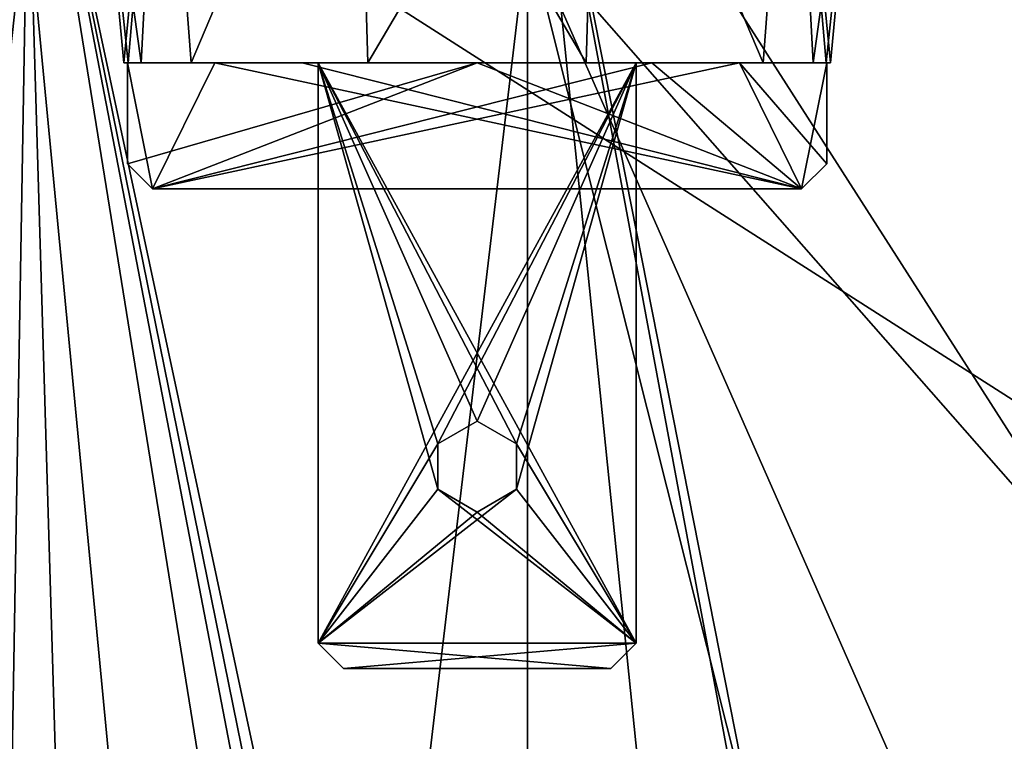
# Model space of a CAD drawing. Extents: x -200 to 200, y -832 to 754.
# Tile 4 of 256: x -184 to -165, y -793 to -778. Entities that reach past the tile are written whole.
import ezdxf

# ---------------------------------------------------------------- set-up
doc = ezdxf.new("R2010")
doc.units = 0
doc.header["$LTSCALE"] = 74.25
for name, color, linetype in [('1', 7, 'CONTINUOUS'), ('122', 7, 'CONTINUOUS'), ('130', 7, 'CONTINUOUS'), ('146', 7, 'CONTINUOUS'), ('20', 7, 'CONTINUOUS'), ('651', 7, 'CONTINUOUS'), ('652', 7, 'CONTINUOUS'), ('663', 7, 'CONTINUOUS'), ('693', 7, 'CONTINUOUS'), ('694', 7, 'CONTINUOUS'), ('695', 7, 'CONTINUOUS'), ('696', 7, 'CONTINUOUS'), ('697', 7, 'CONTINUOUS'), ('698', 7, 'CONTINUOUS'), ('699', 7, 'CONTINUOUS'), ('700', 7, 'CONTINUOUS'), ('701', 7, 'CONTINUOUS'), ('702', 7, 'CONTINUOUS'), ('703', 7, 'CONTINUOUS'), ('704', 7, 'CONTINUOUS'), ('705', 7, 'CONTINUOUS'), ('706', 7, 'CONTINUOUS'), ('707', 7, 'CONTINUOUS'), ('708', 7, 'CONTINUOUS'), ('709', 7, 'CONTINUOUS'), ('710', 7, 'CONTINUOUS'), ('711', 7, 'CONTINUOUS'), ('712', 7, 'CONTINUOUS'), ('713', 7, 'CONTINUOUS'), ('714', 7, 'CONTINUOUS'), ('9', 7, 'CONTINUOUS')]:
    doc.layers.add(name, color=color, linetype=linetype)

msp = doc.modelspace()

# ---------------------------------------------------------------- linework, layer by layer
at = {"layer": '1', "color": 7, "linetype": 'CONTINUOUS'}
for points in [[(-160.071, -808.248, -20), (-174, -776.605, -20), (-160.768, -791.682, -20), (-160.071, -808.248, -20)], [(-162.557, -822.2, -20), (-174, -776.605, -20), (-160.071, -808.248, -20), (-162.557, -822.2, -20)], [(-174, -776.605, -20), (-163.507, -776.816, -20), (-160.768, -791.682, -20), (-174, -776.605, -20)], [(-174, -822.2, -20), (-174, -776.605, -20), (-162.557, -822.2, -20), (-174, -822.2, -20)]]:
    msp.add_3dface(points, dxfattribs=at)
at = {"layer": '122', "color": 7, "linetype": 'CONTINUOUS'}
for points in [[(-174, -818.2, 20), (-169.255, -818.2, 20), (-174, -771.604, 20), (-174, -818.2, 20)], [(-169.255, -818.2, 20), (-165.004, -819.912, 20), (-174, -771.604, 20), (-169.255, -818.2, 20)], [(-165.004, -819.912, 20), (-163.714, -823.714, 20), (-174, -771.604, 20), (-165.004, -819.912, 20)], [(-174, -771.604, 20), (-138.417, -827.2, 20), (-134.228, -772.405, 20), (-174, -771.604, 20)], [(-163.714, -823.714, 20), (-138.417, -827.2, 20), (-174, -771.604, 20), (-163.714, -823.714, 20)]]:
    msp.add_3dface(points, dxfattribs=at)
at = {"layer": '130', "color": 7, "linetype": 'CONTINUOUS'}
for points in [[(-191.312, -771.342, 10.014), (-188.483, -827.2, 13.793), (-183.993, -771.453, 17.324), (-191.312, -771.342, 10.014)], [(-188.483, -827.2, 13.793), (-182.336, -827.2, 18.18), (-183.993, -771.453, 17.324), (-188.483, -827.2, 13.793)], [(-174, -818.2, 20), (-183.993, -771.453, 17.324), (-174.5, -818.2, 19.994), (-174, -818.2, 20)], [(-174, -818.2, 20), (-174, -771.604, 20), (-183.993, -771.453, 17.324), (-174, -818.2, 20)], [(-175, -827.2, 19.975), (-175, -818.2, 19.975), (-183.993, -771.453, 17.324), (-175, -827.2, 19.975)], [(-182.336, -827.2, 18.18), (-175, -827.2, 19.975), (-183.993, -771.453, 17.324), (-182.336, -827.2, 18.18)], [(-183.993, -771.453, 17.324), (-175, -818.2, 19.975), (-174.5, -818.2, 19.994), (-183.993, -771.453, 17.324)]]:
    msp.add_3dface(points, dxfattribs=at)
at = {"layer": '146', "color": 7, "linetype": 'CONTINUOUS'}
for points in [[(-192, -768.241), (-94.396, -770.206), (-192, -830.2), (-192, -768.241)], [(-192, -830.2), (-94.396, -770.206), (-95, -830.2), (-192, -830.2)]]:
    msp.add_3dface(points, dxfattribs=at)
at = {"layer": '20', "color": 7, "linetype": 'CONTINUOUS'}
for points in [[(-94.396, -770.206), (-192, -768.241), (-95, -830.2), (-94.396, -770.206)], [(-192, -768.241), (-192, -830.2), (-95, -830.2), (-192, -768.241)]]:
    msp.add_3dface(points, dxfattribs=at)
at = {"layer": '651', "linetype": 'CONTINUOUS'}
for points in [[(-182, -779.2), (-181.914, -779.2, -1.095), (-181.927, -779.2, -0.5), (-182, -779.2)], [(-181.914, -779.2, 1.095), (-182, -779.2), (-181.927, -779.2, 0.5), (-181.914, -779.2, 1.095)], [(-181.927, -779.2, 0.5), (-182, -779.2), (-181.927, -779.2, -0.5), (-181.927, -779.2, 0.5)], [(-180.195, -779.2, 0.5), (-168.086, -779.2, 1.095), (-181.927, -779.2, 0.5), (-180.195, -779.2, 0.5)], [(-168.086, -779.2, 1.095), (-181.914, -779.2, 1.095), (-181.927, -779.2, 0.5), (-168.086, -779.2, 1.095)], [(-181.927, -779.2, -0.5), (-181.914, -779.2, -1.095), (-175, -779.2, -0.5), (-181.927, -779.2, -0.5)], [(-181.914, -779.2, -1.095), (-168.086, -779.2, -1.095), (-168.073, -779.2, -0.5), (-181.914, -779.2, -1.095)], [(-181.657, -779.2, -2.163), (-168.086, -779.2, -1.095), (-181.914, -779.2, -1.095), (-181.657, -779.2, -2.163)], [(-175, -779.2, -0.5), (-181.914, -779.2, -1.095), (-171.537, -779.2, -0.5), (-175, -779.2, -0.5)], [(-171.537, -779.2, -0.5), (-181.914, -779.2, -1.095), (-169.805, -779.2, -0.5), (-171.537, -779.2, -0.5)], [(-169.805, -779.2, -0.5), (-181.914, -779.2, -1.095), (-168.073, -779.2, -0.5), (-169.805, -779.2, -0.5)], [(-181.657, -779.2, 2.163), (-181.914, -779.2, 1.095), (-168.343, -779.2, 2.163), (-181.657, -779.2, 2.163)], [(-168.343, -779.2, 2.163), (-181.914, -779.2, 1.095), (-168.086, -779.2, 1.095), (-168.343, -779.2, 2.163)], [(-168.343, -779.2, -2.163), (-168.086, -779.2, -1.095), (-181.657, -779.2, -2.163), (-168.343, -779.2, -2.163)], [(-168.343, -779.2, -2.163), (-181.657, -779.2, -2.163), (-178.15, -779.2, -3.7), (-168.343, -779.2, -2.163)], [(-180.663, -779.2, 4.115), (-181.657, -779.2, 2.163), (-178.15, -779.2, 3.7), (-180.663, -779.2, 4.115)], [(-181.657, -779.2, 2.163), (-168.343, -779.2, 2.163), (-171.85, -779.2, 3.7), (-181.657, -779.2, 2.163)], [(-181.657, -779.2, 2.163), (-171.85, -779.2, 3.7), (-178.15, -779.2, 3.7), (-181.657, -779.2, 2.163)], [(-181.657, -779.2, -2.163), (-180.663, -779.2, -4.115), (-178.15, -779.2, -3.7), (-181.657, -779.2, -2.163)], [(-177.163, -779.2, 6.657), (-180.663, -779.2, 4.115), (-172.837, -779.2, 6.657), (-177.163, -779.2, 6.657)], [(-172.837, -779.2, 6.657), (-180.663, -779.2, 4.115), (-178.15, -779.2, 4.5), (-172.837, -779.2, 6.657)], [(-178.15, -779.2, 4.5), (-180.663, -779.2, 4.115), (-178.15, -779.2, 3.7), (-178.15, -779.2, 4.5)], [(-180.663, -779.2, -4.115), (-177.163, -779.2, -6.657), (-178.15, -779.2, -4.5), (-180.663, -779.2, -4.115)], [(-178.15, -779.2, -3.7), (-180.663, -779.2, -4.115), (-178.15, -779.2, -4.5), (-178.15, -779.2, -3.7)], [(-178.463, -779.2, 0.5), (-168.086, -779.2, 1.095), (-180.195, -779.2, 0.5), (-178.463, -779.2, 0.5)], [(-175, -779.2, 0.5), (-168.086, -779.2, 1.095), (-178.463, -779.2, 0.5), (-175, -779.2, 0.5)], [(-171.85, -779.2, -3.7), (-168.343, -779.2, -2.163), (-178.15, -779.2, -3.7), (-171.85, -779.2, -3.7)], [(-171.85, -779.2, 4.5), (-172.837, -779.2, 6.657), (-178.15, -779.2, 4.5), (-171.85, -779.2, 4.5)], [(-178.15, -779.2, -4.5), (-177.163, -779.2, -6.657), (-171.85, -779.2, -4.5), (-178.15, -779.2, -4.5)], [(-172.837, -779.2, -6.657), (-169.337, -779.2, -4.115), (-177.163, -779.2, -6.657), (-172.837, -779.2, -6.657)], [(-177.163, -779.2, -6.657), (-169.337, -779.2, -4.115), (-171.85, -779.2, -4.5), (-177.163, -779.2, -6.657)], [(-171.537, -779.2, 0.5), (-168.086, -779.2, 1.095), (-175, -779.2, 0.5), (-171.537, -779.2, 0.5)], [(-169.337, -779.2, 4.115), (-172.837, -779.2, 6.657), (-171.85, -779.2, 4.5), (-169.337, -779.2, 4.115)], [(-169.337, -779.2, -4.115), (-168.343, -779.2, -2.163), (-171.85, -779.2, -3.7), (-169.337, -779.2, -4.115)], [(-168.343, -779.2, 2.163), (-169.337, -779.2, 4.115), (-171.85, -779.2, 3.7), (-168.343, -779.2, 2.163)], [(-171.85, -779.2, 3.7), (-169.337, -779.2, 4.115), (-171.85, -779.2, 4.5), (-171.85, -779.2, 3.7)], [(-169.337, -779.2, -4.115), (-171.85, -779.2, -3.7), (-171.85, -779.2, -4.5), (-169.337, -779.2, -4.115)], [(-169.805, -779.2, 0.5), (-168.086, -779.2, 1.095), (-171.537, -779.2, 0.5), (-169.805, -779.2, 0.5)], [(-168.073, -779.2, 0.5), (-168.086, -779.2, 1.095), (-169.805, -779.2, 0.5), (-168.073, -779.2, 0.5)], [(-168.086, -779.2, -1.095), (-168, -779.2), (-168.073, -779.2, -0.5), (-168.086, -779.2, -1.095)], [(-168, -779.2), (-168.086, -779.2, 1.095), (-168.073, -779.2, 0.5), (-168, -779.2)], [(-168, -779.2), (-168.073, -779.2, 0.5), (-168.073, -779.2, -0.5), (-168, -779.2)]]:
    msp.add_3dface(points, dxfattribs=at)
at = {"layer": '652', "linetype": 'CONTINUOUS'}
for points in [[(-182, -779.2), (-182.725, -771.472), (-181.25, -771.472, -4.54), (-182, -779.2)], [(-181.914, -779.2, -1.095), (-182, -779.2), (-181.25, -771.472, -4.54), (-181.914, -779.2, -1.095)], [(-181.657, -779.2, -2.163), (-181.914, -779.2, -1.095), (-181.25, -771.472, -4.54), (-181.657, -779.2, -2.163)], [(-180.663, -779.2, -4.115), (-181.657, -779.2, -2.163), (-181.25, -771.472, -4.54), (-180.663, -779.2, -4.115)], [(-177.387, -771.472, -7.346), (-180.663, -779.2, -4.115), (-181.25, -771.472, -4.54), (-177.387, -771.472, -7.346)], [(-177.163, -779.2, -6.657), (-180.663, -779.2, -4.115), (-177.387, -771.472, -7.346), (-177.163, -779.2, -6.657)], [(-172.613, -771.472, -7.346), (-177.163, -779.2, -6.657), (-177.387, -771.472, -7.346), (-172.613, -771.472, -7.346)], [(-172.837, -779.2, -6.657), (-177.163, -779.2, -6.657), (-172.613, -771.472, -7.346), (-172.837, -779.2, -6.657)], [(-169.337, -779.2, -4.115), (-172.837, -779.2, -6.657), (-172.613, -771.472, -7.346), (-169.337, -779.2, -4.115)], [(-168.75, -771.472, -4.54), (-169.337, -779.2, -4.115), (-172.613, -771.472, -7.346), (-168.75, -771.472, -4.54)], [(-168.343, -779.2, -2.163), (-169.337, -779.2, -4.115), (-168.75, -771.472, -4.54), (-168.343, -779.2, -2.163)], [(-167.275, -771.472), (-168.343, -779.2, -2.163), (-168.75, -771.472, -4.54), (-167.275, -771.472)], [(-168.086, -779.2, -1.095), (-168.343, -779.2, -2.163), (-167.275, -771.472), (-168.086, -779.2, -1.095)], [(-168, -779.2), (-168.086, -779.2, -1.095), (-167.275, -771.472), (-168, -779.2)]]:
    msp.add_3dface(points, dxfattribs=at)
at = {"layer": '663', "linetype": 'CONTINUOUS'}
for points in [[(-181.914, -779.2, 1.095), (-181.657, -779.2, 2.163), (-182.725, -771.472), (-181.914, -779.2, 1.095)], [(-182, -779.2), (-181.914, -779.2, 1.095), (-182.725, -771.472), (-182, -779.2)], [(-182.725, -771.472), (-181.657, -779.2, 2.163), (-181.25, -771.472, 4.54), (-182.725, -771.472)], [(-181.657, -779.2, 2.163), (-180.663, -779.2, 4.115), (-181.25, -771.472, 4.54), (-181.657, -779.2, 2.163)], [(-181.25, -771.472, 4.54), (-180.663, -779.2, 4.115), (-177.387, -771.472, 7.346), (-181.25, -771.472, 4.54)], [(-180.663, -779.2, 4.115), (-177.163, -779.2, 6.657), (-177.387, -771.472, 7.346), (-180.663, -779.2, 4.115)], [(-177.163, -779.2, 6.657), (-172.837, -779.2, 6.657), (-177.387, -771.472, 7.346), (-177.163, -779.2, 6.657)], [(-177.387, -771.472, 7.346), (-172.837, -779.2, 6.657), (-172.613, -771.472, 7.346), (-177.387, -771.472, 7.346)], [(-172.837, -779.2, 6.657), (-169.337, -779.2, 4.115), (-172.613, -771.472, 7.346), (-172.837, -779.2, 6.657)], [(-172.613, -771.472, 7.346), (-169.337, -779.2, 4.115), (-168.75, -771.472, 4.54), (-172.613, -771.472, 7.346)], [(-169.337, -779.2, 4.115), (-168.343, -779.2, 2.163), (-168.75, -771.472, 4.54), (-169.337, -779.2, 4.115)], [(-168.086, -779.2, 1.095), (-168, -779.2), (-168.75, -771.472, 4.54), (-168.086, -779.2, 1.095)], [(-168, -779.2), (-167.275, -771.472), (-168.75, -771.472, 4.54), (-168, -779.2)], [(-168.343, -779.2, 2.163), (-168.086, -779.2, 1.095), (-168.75, -771.472, 4.54), (-168.343, -779.2, 2.163)]]:
    msp.add_3dface(points, dxfattribs=at)
at = {"layer": '693', "linetype": 'CONTINUOUS'}
for points in [[(-177.65, -791.2, -4.5), (-172.35, -791.2, -4.5), (-172.35, -791.2, -3.7), (-177.65, -791.2, -4.5)], [(-177.65, -791.2, 3.7), (-172.35, -791.2, 3.7), (-172.35, -791.2, 4.5), (-177.65, -791.2, 3.7)], [(-177.65, -791.2, -3.7), (-177.65, -791.2, -4.5), (-172.35, -791.2, -3.7), (-177.65, -791.2, -3.7)], [(-177.65, -791.2, 4.5), (-177.65, -791.2, 3.7), (-172.35, -791.2, 4.5), (-177.65, -791.2, 4.5)]]:
    msp.add_3dface(points, dxfattribs=at)
at = {"layer": '694', "linetype": 'CONTINUOUS'}
for points in [[(-171.85, -790.7, 3.7), (-171.85, -779.2, 3.7), (-171.85, -790.7, 4.5), (-171.85, -790.7, 3.7)], [(-171.85, -779.2, 3.7), (-171.85, -779.2, 4.5), (-171.85, -790.7, 4.5), (-171.85, -779.2, 3.7)]]:
    msp.add_3dface(points, dxfattribs=at)
at = {"layer": '695', "linetype": 'CONTINUOUS'}
for points in [[(-171.85, -779.2, 4.5), (-178.15, -779.2, 4.5), (-178.15, -790.7, 4.5), (-171.85, -779.2, 4.5)], [(-171.85, -779.2, 4.5), (-178.15, -790.7, 4.5), (-175.779, -786.75, 4.5), (-171.85, -779.2, 4.5)], [(-175, -786.3, 4.5), (-171.85, -779.2, 4.5), (-175.779, -786.75, 4.5), (-175, -786.3, 4.5)], [(-174.221, -786.75, 4.5), (-171.85, -779.2, 4.5), (-175, -786.3, 4.5), (-174.221, -786.75, 4.5)], [(-171.85, -790.7, 4.5), (-171.85, -779.2, 4.5), (-174.221, -787.65, 4.5), (-171.85, -790.7, 4.5)], [(-174.221, -787.65, 4.5), (-171.85, -779.2, 4.5), (-174.221, -786.75, 4.5), (-174.221, -787.65, 4.5)], [(-175.779, -786.75, 4.5), (-178.15, -790.7, 4.5), (-175.779, -787.65, 4.5), (-175.779, -786.75, 4.5)], [(-178.15, -790.7, 4.5), (-175, -788.1, 4.5), (-175.779, -787.65, 4.5), (-178.15, -790.7, 4.5)], [(-175, -788.1, 4.5), (-178.15, -790.7, 4.5), (-174.221, -787.65, 4.5), (-175, -788.1, 4.5)], [(-178.15, -790.7, 4.5), (-171.85, -790.7, 4.5), (-174.221, -787.65, 4.5), (-178.15, -790.7, 4.5)], [(-177.65, -791.2, 4.5), (-171.85, -790.7, 4.5), (-178.15, -790.7, 4.5), (-177.65, -791.2, 4.5)], [(-177.65, -791.2, 4.5), (-172.35, -791.2, 4.5), (-171.85, -790.7, 4.5), (-177.65, -791.2, 4.5)]]:
    msp.add_3dface(points, dxfattribs=at)
at = {"layer": '696', "linetype": 'CONTINUOUS'}
for points in [[(-178.15, -779.2, 4.5), (-178.15, -779.2, 3.7), (-178.15, -790.7, 3.7), (-178.15, -779.2, 4.5)], [(-178.15, -790.7, 4.5), (-178.15, -779.2, 4.5), (-178.15, -790.7, 3.7), (-178.15, -790.7, 4.5)]]:
    msp.add_3dface(points, dxfattribs=at)
at = {"layer": '697', "linetype": 'CONTINUOUS'}
for points in [[(-178.15, -779.2, 3.7), (-171.85, -779.2, 3.7), (-171.85, -790.7, 3.7), (-178.15, -779.2, 3.7)], [(-175.779, -786.75, 3.7), (-178.15, -779.2, 3.7), (-175, -786.3, 3.7), (-175.779, -786.75, 3.7)], [(-175.779, -787.65, 3.7), (-178.15, -779.2, 3.7), (-175.779, -786.75, 3.7), (-175.779, -787.65, 3.7)], [(-178.15, -790.7, 3.7), (-178.15, -779.2, 3.7), (-175.779, -787.65, 3.7), (-178.15, -790.7, 3.7)], [(-178.15, -779.2, 3.7), (-171.85, -790.7, 3.7), (-174.221, -786.75, 3.7), (-178.15, -779.2, 3.7)], [(-175, -786.3, 3.7), (-178.15, -779.2, 3.7), (-174.221, -786.75, 3.7), (-175, -786.3, 3.7)], [(-174.221, -786.75, 3.7), (-171.85, -790.7, 3.7), (-174.221, -787.65, 3.7), (-174.221, -786.75, 3.7)], [(-171.85, -790.7, 3.7), (-178.15, -790.7, 3.7), (-175.779, -787.65, 3.7), (-171.85, -790.7, 3.7)], [(-175, -788.1, 3.7), (-171.85, -790.7, 3.7), (-175.779, -787.65, 3.7), (-175, -788.1, 3.7)], [(-171.85, -790.7, 3.7), (-175, -788.1, 3.7), (-174.221, -787.65, 3.7), (-171.85, -790.7, 3.7)], [(-171.85, -790.7, 3.7), (-172.35, -791.2, 3.7), (-178.15, -790.7, 3.7), (-171.85, -790.7, 3.7)], [(-172.35, -791.2, 3.7), (-177.65, -791.2, 3.7), (-178.15, -790.7, 3.7), (-172.35, -791.2, 3.7)]]:
    msp.add_3dface(points, dxfattribs=at)
at = {"layer": '698', "linetype": 'CONTINUOUS'}
for points in [[(-171.85, -779.2, -3.7), (-178.15, -790.7, -3.7), (-175.779, -786.75, -3.7), (-171.85, -779.2, -3.7)], [(-171.85, -779.2, -3.7), (-178.15, -779.2, -3.7), (-178.15, -790.7, -3.7), (-171.85, -779.2, -3.7)], [(-175, -786.3, -3.7), (-171.85, -779.2, -3.7), (-175.779, -786.75, -3.7), (-175, -786.3, -3.7)], [(-174.221, -786.75, -3.7), (-171.85, -779.2, -3.7), (-175, -786.3, -3.7), (-174.221, -786.75, -3.7)], [(-174.221, -787.65, -3.7), (-171.85, -779.2, -3.7), (-174.221, -786.75, -3.7), (-174.221, -787.65, -3.7)], [(-171.85, -790.7, -3.7), (-171.85, -779.2, -3.7), (-174.221, -787.65, -3.7), (-171.85, -790.7, -3.7)], [(-175.779, -786.75, -3.7), (-178.15, -790.7, -3.7), (-175.779, -787.65, -3.7), (-175.779, -786.75, -3.7)], [(-175, -788.1, -3.7), (-178.15, -790.7, -3.7), (-174.221, -787.65, -3.7), (-175, -788.1, -3.7)], [(-178.15, -790.7, -3.7), (-175, -788.1, -3.7), (-175.779, -787.65, -3.7), (-178.15, -790.7, -3.7)], [(-178.15, -790.7, -3.7), (-171.85, -790.7, -3.7), (-174.221, -787.65, -3.7), (-178.15, -790.7, -3.7)], [(-178.15, -790.7, -3.7), (-177.65, -791.2, -3.7), (-171.85, -790.7, -3.7), (-178.15, -790.7, -3.7)], [(-177.65, -791.2, -3.7), (-172.35, -791.2, -3.7), (-171.85, -790.7, -3.7), (-177.65, -791.2, -3.7)]]:
    msp.add_3dface(points, dxfattribs=at)
at = {"layer": '699', "linetype": 'CONTINUOUS'}
for points in [[(-178.15, -779.2, -3.7), (-178.15, -779.2, -4.5), (-178.15, -790.7, -4.5), (-178.15, -779.2, -3.7)], [(-178.15, -790.7, -3.7), (-178.15, -779.2, -3.7), (-178.15, -790.7, -4.5), (-178.15, -790.7, -3.7)]]:
    msp.add_3dface(points, dxfattribs=at)
at = {"layer": '700', "linetype": 'CONTINUOUS'}
for points in [[(-178.15, -779.2, -4.5), (-171.85, -790.7, -4.5), (-174.221, -786.75, -4.5), (-178.15, -779.2, -4.5)], [(-175.779, -787.65, -4.5), (-178.15, -779.2, -4.5), (-175.779, -786.75, -4.5), (-175.779, -787.65, -4.5)], [(-175.779, -786.75, -4.5), (-178.15, -779.2, -4.5), (-175, -786.3, -4.5), (-175.779, -786.75, -4.5)], [(-175, -786.3, -4.5), (-178.15, -779.2, -4.5), (-174.221, -786.75, -4.5), (-175, -786.3, -4.5)], [(-178.15, -790.7, -4.5), (-178.15, -779.2, -4.5), (-175.779, -787.65, -4.5), (-178.15, -790.7, -4.5)], [(-178.15, -779.2, -4.5), (-171.85, -779.2, -4.5), (-171.85, -790.7, -4.5), (-178.15, -779.2, -4.5)], [(-174.221, -786.75, -4.5), (-171.85, -790.7, -4.5), (-174.221, -787.65, -4.5), (-174.221, -786.75, -4.5)], [(-171.85, -790.7, -4.5), (-178.15, -790.7, -4.5), (-175.779, -787.65, -4.5), (-171.85, -790.7, -4.5)], [(-175, -788.1, -4.5), (-171.85, -790.7, -4.5), (-175.779, -787.65, -4.5), (-175, -788.1, -4.5)], [(-171.85, -790.7, -4.5), (-175, -788.1, -4.5), (-174.221, -787.65, -4.5), (-171.85, -790.7, -4.5)], [(-172.35, -791.2, -4.5), (-178.15, -790.7, -4.5), (-171.85, -790.7, -4.5), (-172.35, -791.2, -4.5)], [(-172.35, -791.2, -4.5), (-177.65, -791.2, -4.5), (-178.15, -790.7, -4.5), (-172.35, -791.2, -4.5)]]:
    msp.add_3dface(points, dxfattribs=at)
at = {"layer": '701', "linetype": 'CONTINUOUS'}
for points in [[(-171.85, -779.2, -4.5), (-171.85, -790.7, -3.7), (-171.85, -790.7, -4.5), (-171.85, -779.2, -4.5)], [(-171.85, -779.2, -4.5), (-171.85, -779.2, -3.7), (-171.85, -790.7, -3.7), (-171.85, -779.2, -4.5)]]:
    msp.add_3dface(points, dxfattribs=at)
at = {"layer": '702', "linetype": 'CONTINUOUS'}
for points in [[(-172.35, -791.2, 4.5), (-172.35, -791.2, 3.7), (-171.85, -790.7, 4.5), (-172.35, -791.2, 4.5)], [(-172.35, -791.2, 3.7), (-171.85, -790.7, 3.7), (-171.85, -790.7, 4.5), (-172.35, -791.2, 3.7)]]:
    msp.add_3dface(points, dxfattribs=at)
at = {"layer": '703', "linetype": 'CONTINUOUS'}
for points in [[(-172.35, -791.2, -3.7), (-172.35, -791.2, -4.5), (-171.85, -790.7, -3.7), (-172.35, -791.2, -3.7)], [(-171.85, -790.7, -3.7), (-172.35, -791.2, -4.5), (-171.85, -790.7, -4.5), (-171.85, -790.7, -3.7)]]:
    msp.add_3dface(points, dxfattribs=at)
at = {"layer": '704', "linetype": 'CONTINUOUS'}
for points in [[(-177.65, -791.2, 3.7), (-177.65, -791.2, 4.5), (-178.15, -790.7, 3.7), (-177.65, -791.2, 3.7)], [(-177.65, -791.2, 4.5), (-178.15, -790.7, 4.5), (-178.15, -790.7, 3.7), (-177.65, -791.2, 4.5)]]:
    msp.add_3dface(points, dxfattribs=at)
at = {"layer": '705', "linetype": 'CONTINUOUS'}
for points in [[(-177.65, -791.2, -3.7), (-178.15, -790.7, -3.7), (-178.15, -790.7, -4.5), (-177.65, -791.2, -3.7)], [(-177.65, -791.2, -4.5), (-177.65, -791.2, -3.7), (-178.15, -790.7, -4.5), (-177.65, -791.2, -4.5)]]:
    msp.add_3dface(points, dxfattribs=at)
at = {"layer": '706', "linetype": 'CONTINUOUS'}
for points in [[(-175.779, -786.75, -3.7), (-175.779, -786.75, -4.5), (-175, -786.3, -4.5), (-175.779, -786.75, -3.7)], [(-175, -786.3, -3.7), (-175.779, -786.75, -3.7), (-175, -786.3, -4.5), (-175, -786.3, -3.7)], [(-175.779, -786.75, 4.5), (-175.779, -786.75, 3.7), (-175, -786.3, 3.7), (-175.779, -786.75, 4.5)], [(-175, -786.3, 4.5), (-175.779, -786.75, 4.5), (-175, -786.3, 3.7), (-175, -786.3, 4.5)], [(-175.779, -787.65, -3.7), (-175.779, -787.65, -4.5), (-175.779, -786.75, -4.5), (-175.779, -787.65, -3.7)], [(-175.779, -786.75, -3.7), (-175.779, -787.65, -3.7), (-175.779, -786.75, -4.5), (-175.779, -786.75, -3.7)], [(-175.779, -787.65, 4.5), (-175.779, -787.65, 3.7), (-175.779, -786.75, 3.7), (-175.779, -787.65, 4.5)], [(-175.779, -786.75, 4.5), (-175.779, -787.65, 4.5), (-175.779, -786.75, 3.7), (-175.779, -786.75, 4.5)], [(-175, -788.1, -3.7), (-175, -788.1, -4.5), (-175.779, -787.65, -4.5), (-175, -788.1, -3.7)], [(-175.779, -787.65, -3.7), (-175, -788.1, -3.7), (-175.779, -787.65, -4.5), (-175.779, -787.65, -3.7)], [(-175, -788.1, 4.5), (-175, -788.1, 3.7), (-175.779, -787.65, 3.7), (-175, -788.1, 4.5)], [(-175.779, -787.65, 4.5), (-175, -788.1, 4.5), (-175.779, -787.65, 3.7), (-175.779, -787.65, 4.5)]]:
    msp.add_3dface(points, dxfattribs=at)
at = {"layer": '707', "linetype": 'CONTINUOUS'}
for points in [[(-175, -786.3, 4.5), (-175, -786.3, 3.7), (-174.221, -786.75, 3.7), (-175, -786.3, 4.5)], [(-174.221, -786.75, 4.5), (-175, -786.3, 4.5), (-174.221, -786.75, 3.7), (-174.221, -786.75, 4.5)], [(-174.221, -786.75, -3.7), (-175, -786.3, -3.7), (-174.221, -786.75, -4.5), (-174.221, -786.75, -3.7)], [(-175, -786.3, -3.7), (-175, -786.3, -4.5), (-174.221, -786.75, -4.5), (-175, -786.3, -3.7)], [(-174.221, -786.75, 4.5), (-174.221, -786.75, 3.7), (-174.221, -787.65, 3.7), (-174.221, -786.75, 4.5)], [(-174.221, -787.65, 4.5), (-174.221, -786.75, 4.5), (-174.221, -787.65, 3.7), (-174.221, -787.65, 4.5)], [(-174.221, -787.65, -3.7), (-174.221, -786.75, -3.7), (-174.221, -787.65, -4.5), (-174.221, -787.65, -3.7)], [(-174.221, -786.75, -3.7), (-174.221, -786.75, -4.5), (-174.221, -787.65, -4.5), (-174.221, -786.75, -3.7)], [(-175, -788.1, -3.7), (-174.221, -787.65, -3.7), (-175, -788.1, -4.5), (-175, -788.1, -3.7)], [(-175, -788.1, 3.7), (-174.221, -787.65, 4.5), (-174.221, -787.65, 3.7), (-175, -788.1, 3.7)], [(-175, -788.1, -4.5), (-174.221, -787.65, -3.7), (-174.221, -787.65, -4.5), (-175, -788.1, -4.5)], [(-175, -788.1, 4.5), (-174.221, -787.65, 4.5), (-175, -788.1, 3.7), (-175, -788.1, 4.5)]]:
    msp.add_3dface(points, dxfattribs=at)
at = {"layer": '708', "linetype": 'CONTINUOUS'}
for points in [[(-181.427, -781.7, -0.5), (-168.573, -781.7, -0.5), (-181.427, -781.7, 0.5), (-181.427, -781.7, -0.5)], [(-181.427, -781.7, 0.5), (-168.573, -781.7, -0.5), (-168.573, -781.7, 0.5), (-181.427, -781.7, 0.5)]]:
    msp.add_3dface(points, dxfattribs=at)
at = {"layer": '709', "linetype": 'CONTINUOUS'}
for points in [[(-181.427, -781.7, 0.5), (-181.927, -779.2, 0.5), (-181.927, -781.2, 0.5), (-181.427, -781.7, 0.5)], [(-180.195, -779.2, 0.5), (-181.927, -779.2, 0.5), (-181.427, -781.7, 0.5), (-180.195, -779.2, 0.5)], [(-180.195, -779.2, 0.5), (-181.427, -781.7, 0.5), (-168.573, -781.7, 0.5), (-180.195, -779.2, 0.5)], [(-178.463, -779.2, 0.5), (-180.195, -779.2, 0.5), (-168.573, -781.7, 0.5), (-178.463, -779.2, 0.5)], [(-175, -779.2, 0.5), (-178.463, -779.2, 0.5), (-168.573, -781.7, 0.5), (-175, -779.2, 0.5)], [(-171.537, -779.2, 0.5), (-175, -779.2, 0.5), (-168.573, -781.7, 0.5), (-171.537, -779.2, 0.5)], [(-169.805, -779.2, 0.5), (-171.537, -779.2, 0.5), (-168.573, -781.7, 0.5), (-169.805, -779.2, 0.5)], [(-168.073, -779.2, 0.5), (-169.805, -779.2, 0.5), (-168.073, -781.2, 0.5), (-168.073, -779.2, 0.5)], [(-169.805, -779.2, 0.5), (-168.573, -781.7, 0.5), (-168.073, -781.2, 0.5), (-169.805, -779.2, 0.5)]]:
    msp.add_3dface(points, dxfattribs=at)
at = {"layer": '710', "linetype": 'CONTINUOUS'}
for points in [[(-181.927, -781.2, 0.5), (-181.927, -779.2, 0.5), (-181.927, -781.2, -0.5), (-181.927, -781.2, 0.5)], [(-181.927, -779.2, 0.5), (-181.927, -779.2, -0.5), (-181.927, -781.2, -0.5), (-181.927, -779.2, 0.5)]]:
    msp.add_3dface(points, dxfattribs=at)
at = {"layer": '711', "linetype": 'CONTINUOUS'}
for points in [[(-175, -779.2, -0.5), (-181.427, -781.7, -0.5), (-181.927, -781.2, -0.5), (-175, -779.2, -0.5)], [(-181.927, -779.2, -0.5), (-175, -779.2, -0.5), (-181.927, -781.2, -0.5), (-181.927, -779.2, -0.5)], [(-169.805, -779.2, -0.5), (-168.573, -781.7, -0.5), (-181.427, -781.7, -0.5), (-169.805, -779.2, -0.5)], [(-171.537, -779.2, -0.5), (-169.805, -779.2, -0.5), (-181.427, -781.7, -0.5), (-171.537, -779.2, -0.5)], [(-175, -779.2, -0.5), (-171.537, -779.2, -0.5), (-181.427, -781.7, -0.5), (-175, -779.2, -0.5)], [(-169.805, -779.2, -0.5), (-168.073, -779.2, -0.5), (-168.573, -781.7, -0.5), (-169.805, -779.2, -0.5)], [(-168.573, -781.7, -0.5), (-168.073, -779.2, -0.5), (-168.073, -781.2, -0.5), (-168.573, -781.7, -0.5)]]:
    msp.add_3dface(points, dxfattribs=at)
at = {"layer": '712', "linetype": 'CONTINUOUS'}
for points in [[(-168.073, -779.2, -0.5), (-168.073, -781.2, 0.5), (-168.073, -781.2, -0.5), (-168.073, -779.2, -0.5)], [(-168.073, -779.2, -0.5), (-168.073, -779.2, 0.5), (-168.073, -781.2, 0.5), (-168.073, -779.2, -0.5)]]:
    msp.add_3dface(points, dxfattribs=at)
at = {"layer": '713', "linetype": 'CONTINUOUS'}
for points in [[(-168.073, -781.2, 0.5), (-168.573, -781.7, -0.5), (-168.073, -781.2, -0.5), (-168.073, -781.2, 0.5)], [(-168.573, -781.7, 0.5), (-168.573, -781.7, -0.5), (-168.073, -781.2, 0.5), (-168.573, -781.7, 0.5)]]:
    msp.add_3dface(points, dxfattribs=at)
at = {"layer": '714', "linetype": 'CONTINUOUS'}
for points in [[(-181.427, -781.7, -0.5), (-181.427, -781.7, 0.5), (-181.927, -781.2, -0.5), (-181.427, -781.7, -0.5)], [(-181.427, -781.7, 0.5), (-181.927, -781.2, 0.5), (-181.927, -781.2, -0.5), (-181.427, -781.7, 0.5)]]:
    msp.add_3dface(points, dxfattribs=at)
at = {"layer": '9', "color": 7, "linetype": 'CONTINUOUS'}
for points in [[(-183.917, -775.969, -17.368), (-189.225, -824.919, -12.969), (-191.256, -774.208, -10.111), (-183.917, -775.969, -17.368)], [(-184.735, -823.558, -16.875), (-189.225, -824.919, -12.969), (-183.917, -775.969, -17.368), (-184.735, -823.558, -16.875)], [(-179.463, -822.568, -19.239), (-184.735, -823.558, -16.875), (-183.917, -775.969, -17.368), (-179.463, -822.568, -19.239)], [(-174, -776.605, -20), (-179.463, -822.568, -19.239), (-183.917, -775.969, -17.368), (-174, -776.605, -20)], [(-174, -822.2, -20), (-179.463, -822.568, -19.239), (-174, -776.605, -20), (-174, -822.2, -20)]]:
    msp.add_3dface(points, dxfattribs=at)

doc.saveas('drawing.dxf')
